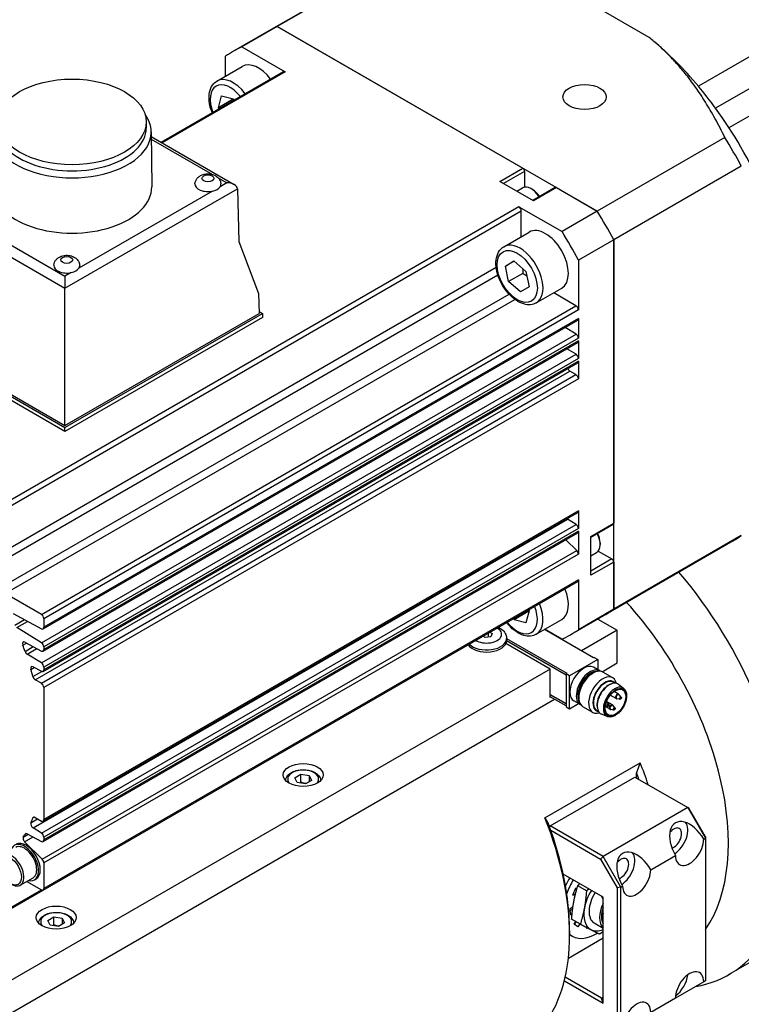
# Model space of a CAD drawing. Extents: x 25458 to 27143, y -3107 to -1919.
# Tile 17 of 19: x 26941 to 27013, y -2144 to -2045. Entities that reach past the tile are written whole.
import ezdxf

# ---------------------------------------------------------------- set-up
doc = ezdxf.new("R2010")
doc.units = 0
doc.header["$LTSCALE"] = 25.4
doc.layers.get('0').update_dxf_attribs({"linetype": 'CONTINUOUS'})

msp = doc.modelspace()

# ---------------------------------------------------------------- linework, layer by layer
for p, q in [((26979.2406722, -2038.6610911), (26966.4580002, -2046.0411702)), ((26978.3978664, -2039.1013399), (26965.6151944, -2046.4814189)), ((27027.391475, -2041.2127958), (27008.6531453, -2052.0313755)), ((27003.7210316, -2047.1425768), (26996.6146963, -2043.0397323)), ((27029.1079767, -2043.4072458), (27010.369647, -2054.2258255)), ((26965.6151944, -2046.4814189), (26962.0796605, -2048.5226604)), ((26966.4580002, -2046.0411702), (26962.9224663, -2048.0824116)), ((26966.4580002, -2046.0411702), (26991.0638641, -2060.2473723)), ((26998.5223886, -2064.5535534), (26966.4580002, -2046.0411702)), ((27004.0478037, -2047.4107222), (27004.0038262, -2047.3741426)), ((27027.8026684, -2046.8949934), (27011.7169329, -2056.1820971)), ((26962.9224663, -2048.0824116), (26967.251551, -2050.5818098)), ((26961.2769907, -2051.0068076), (26961.276991, -2049.0324273)), ((26954.8181743, -2057.6425578), (26967.0775947, -2050.5645781)), ((26967.251551, -2050.5818098), (26954.9200755, -2057.7013905)), ((26960.4090761, -2051.5078987), (26962.9546605, -2050.0382049)), ((26960.5706131, -2054.1803328), (26960.8787854, -2052.989544)), ((26961.9848266, -2053.3638362), (26960.5706131, -2054.1803328)), ((26960.8787854, -2052.989544), (26962.0594058, -2053.2949918)), ((26962.0594058, -2053.2949918), (26962.132187, -2053.4198106)), ((26960.6321454, -2054.28586), (26960.5706131, -2054.1803328)), ((26953.3324185, -2055.603548), (26953.3324185, -2056.2159205)), ((26953.8323096, -2056.6001728), (26953.882309, -2062.1113735)), ((26953.8366252, -2057.0758602), (26962.1557412, -2061.878904)), ((26953.8389386, -2057.3308487), (26959.9565826, -2060.8628722)), ((27011.3050605, -2057.1734743), (26998.5223886, -2064.5535534)), ((26988.7657671, -2061.5741793), (26991.0638641, -2060.2473723)), ((26991.2406408, -2060.5535585), (26989.1193205, -2061.7783034)), ((26991.2406408, -2060.5535585), (26991.2406408, -2062.1500593)), ((27012.9505359, -2060.0235212), (27000.167864, -2067.4036003)), ((26960.5304256, -2061.1941806), (26961.4057412, -2061.6995443)), ((26945.1903117, -2072.2645272), (26962.4657553, -2062.2905452)), ((26961.4057412, -2061.6995443), (26960.7276291, -2062.0910525)), ((26962.4667247, -2062.3121034), (26962.6235234, -2067.5873844)), ((26992.1245243, -2063.5133586), (26988.7657671, -2061.5741793)), ((26990.4629127, -2062.5540267), (26991.0373923, -2062.2223508)), ((26992.036136, -2062.3804696), (26991.9123923, -2062.3090262)), ((26994.2976214, -2062.1741695), (26992.051301, -2063.4710832)), ((26994.4226214, -2062.1865517), (26992.1245243, -2063.5133586)), ((26994.4226214, -2062.1865517), (26998.5223886, -2064.5535534)), ((26929.3771082, -2063.1347699), (26945.1903117, -2072.2645272)), ((26930.4371222, -2062.543769), (26945.1903117, -2071.0615269)), ((26959.962533, -2062.532781), (26946.5854935, -2070.2560183)), ((26990.6577695, -2064.0953964), (26937.0944308, -2095.0202044)), ((26990.6577695, -2064.0953964), (26994.9868547, -2066.5947949)), ((26937.3404421, -2095.4463084), (26990.9037808, -2064.5215004)), ((26990.9037808, -2067.0994132), (26990.9037808, -2064.5215004)), ((26998.5223886, -2064.5535534), (26994.9868547, -2066.5947949)), ((26989.1590761, -2068.1067189), (26991.7046605, -2066.6370251)), ((27000.167864, -2067.4036003), (26996.63233, -2069.4448418)), ((27000.167864, -2067.4036003), (27000.167864, -2095.8160046)), ((27000.167864, -2104.4283668), (27000.167864, -2067.4036003)), ((26962.6235234, -2067.5873844), (26964.5764857, -2072.7974107)), ((26937.3404421, -2099.6241215), (26988.3922818, -2070.1493281)), ((26989.3158939, -2070.0443979), (26990.1754487, -2069.533246)), ((26990.1856814, -2069.5422258), (26989.3158939, -2070.0443979)), ((26989.6416785, -2071.5957527), (26989.3158939, -2070.0443979)), ((26990.1754487, -2069.533246), (26991.3607883, -2070.5734489)), ((26996.63233, -2069.4448418), (26996.6323298, -2074.4436383)), ((26937.5685845, -2100.3543586), (26988.558478, -2070.9153298)), ((26945.8203973, -2070.6977468), (26945.1903117, -2071.0615269)), ((26945.1903117, -2071.0615269), (26945.1903117, -2072.2645272)), ((26991.0558921, -2070.7792561), (26989.6416785, -2071.5957527)), ((26991.3607883, -2070.5734489), (26991.6865729, -2072.1248037)), ((26945.1903117, -2086.0180457), (26945.1903117, -2072.2645272)), ((26990.827018, -2072.6359556), (26989.6416785, -2071.5957527)), ((26991.6865729, -2072.1248037), (26990.827018, -2072.6359556)), ((26992.4090761, -2073.7358841), (26994.9546605, -2072.2661902)), ((26938.686555, -2102.2907404), (26989.6764485, -2072.8517117)), ((26964.5764857, -2072.7974107), (26964.6357482, -2074.7912177)), ((26996.3863184, -2074.0175342), (26994.1537811, -2072.7285782)), ((26939.2048875, -2102.8534357), (26990.256727, -2073.3786425)), ((26942.8229798, -2104.9423422), (26996.3863184, -2074.0175342)), ((26996.6323298, -2074.4436383), (26943.0689911, -2105.3684463)), ((26996.6323298, -2075.3055932), (26943.0689911, -2106.2304013)), ((26945.1903117, -2086.2221698), (26964.9893016, -2074.7912177)), ((26945.1903117, -2086.0180457), (26964.6357482, -2074.7912177)), ((26964.9893016, -2075.199466), (26945.1903117, -2086.6304181)), ((26964.629575, -2074.5835294), (26964.9893016, -2074.7912177)), ((26964.9893016, -2074.7912177), (26964.9893016, -2075.199466)), ((26996.6323298, -2075.3055932), (26996.6323298, -2077.2745854)), ((26942.996936, -2106.3896676), (26996.5602747, -2075.4648596)), ((26996.3949041, -2076.8536113), (26995.312687, -2076.1851547)), ((26928.219749, -2076.4242108), (26945.1903117, -2086.2221698)), ((26945.1903117, -2086.6304181), (26928.219749, -2076.8324591)), ((26928.5733024, -2076.4242108), (26945.1903117, -2086.0180457)), ((26942.8315654, -2107.7784193), (26996.3949041, -2076.8536113)), ((26996.6323298, -2077.2745854), (26943.0689911, -2108.1993934)), ((26942.996936, -2108.6216414), (26996.5602747, -2077.6968334)), ((26996.6323298, -2077.537567), (26943.0689911, -2108.462375)), ((26996.6323298, -2077.537567), (26996.6323298, -2079.3036525)), ((26942.8315654, -2109.8074864), (26996.3949041, -2078.8826784)), ((26996.3949041, -2078.8826784), (26995.4824801, -2078.3190984)), ((26942.996936, -2110.6507084), (26996.5602747, -2079.7259004)), ((26996.6323298, -2079.3036525), (26943.0689911, -2110.2284605)), ((26996.6323298, -2079.5666341), (26943.0689911, -2110.4914421)), ((26996.6323298, -2079.5666341), (26996.6323298, -2081.3424663)), ((26942.2009267, -2111.4820277), (26995.7642653, -2080.5572197)), ((26942.8229798, -2111.8411702), (26996.3863184, -2080.9163622)), ((26996.3863184, -2080.9163622), (26995.7642653, -2080.5572197)), ((26996.6323298, -2081.3424663), (26943.0689911, -2112.2672743)), ((26945.1903117, -2086.6304181), (26945.1903117, -2086.2221698)), ((26942.996936, -2125.6560578), (26996.5602747, -2094.7312498)), ((26996.6323298, -2094.5719835), (26943.0689911, -2125.4967915)), ((26996.6323298, -2094.5719835), (26996.6323298, -2096.3478157)), ((26941.9887328, -2126.3310544), (26995.5520715, -2095.4062464)), ((26942.8315654, -2126.8516496), (26996.3949041, -2095.9268416)), ((26996.3949041, -2095.9268416), (26995.5520715, -2095.4062464)), ((26997.8697669, -2097.1428116), (27000.167864, -2095.8160046)), ((27000.1160873, -2095.9304489), (26997.8697669, -2097.2273626)), ((26942.996936, -2127.6948717), (26996.5602747, -2096.7700637)), ((26996.6323298, -2096.3478157), (26943.0689911, -2127.2726237)), ((26996.6323298, -2096.6107973), (26943.0689911, -2127.5356053)), ((26996.6323298, -2096.6107973), (26996.6323298, -2098.9101878)), ((27012.9505359, -2097.0482877), (27000.167864, -2104.4283668)), ((26996.4704593, -2098.5497939), (26995.3733797, -2097.4553178)), ((26997.8697669, -2101.0211703), (26997.8697669, -2097.1428116)), ((26998.8066834, -2097.7858026), (26998.8066834, -2097.9286895)), ((27012.1478664, -2097.5580546), (26999.3651944, -2104.9381337)), ((26942.9071206, -2129.4746019), (26996.4704593, -2098.5497939)), ((26996.6323298, -2098.9101878), (26943.0689911, -2129.8349958)), ((26997.8697669, -2099.0614754), (26998.4442465, -2098.7297995)), ((26998.608477, -2098.5899268), (26999.9910873, -2099.3881772)), ((26999.9910873, -2099.3881772), (26997.8697669, -2100.612922)), ((27000.167864, -2099.6943634), (26997.8697669, -2101.0211703)), ((27000.167864, -2099.6943634), (27000.167864, -2104.4283668)), ((26942.996936, -2132.5548858), (26996.5602747, -2101.6300778)), ((26996.6323298, -2101.4708114), (26943.0689911, -2132.3956194)), ((26996.6323298, -2101.4708114), (26996.63233, -2106.4696083)), ((26942.8229798, -2104.9423422), (26939.2048875, -2102.8534357)), ((26940.0046499, -2104.8590892), (26942.8315654, -2106.3772198)), ((26991.6072746, -2104.6565335), (26990.193061, -2105.4730301)), ((26991.6818537, -2104.5876891), (26991.3736813, -2105.7784778)), ((26991.6203211, -2104.4821614), (26991.6818537, -2104.5876891)), ((26999.3651944, -2104.9381337), (26995.8296605, -2106.9793752)), ((27000.167864, -2104.4283668), (26996.63233, -2106.4696083)), ((26940.173843, -2106.0166474), (26941.1310562, -2105.4640001)), ((26940.3709783, -2106.2585803), (26941.4502919, -2105.6354383)), ((26943.0689911, -2105.3684463), (26943.0689911, -2106.2304013)), ((26990.193061, -2105.4730301), (26990.1202795, -2105.3482108)), ((26991.3736813, -2105.7784778), (26990.193061, -2105.4730301)), ((26992.4090761, -2106.9335245), (26994.9546605, -2105.4638307)), ((26998.5625249, -2105.4015552), (27000.5214173, -2106.5325223)), ((26942.8315654, -2107.7784193), (26940.3709783, -2106.2585803)), ((26987.5893711, -2106.8094314), (26987.5893711, -2107.2165123)), ((26987.7544669, -2106.7141133), (26987.9976194, -2106.8544975)), ((26987.9976194, -2106.8544975), (26987.8481902, -2107.1764728)), ((26998.1526096, -2109.2881982), (26993.2416356, -2106.4528461)), ((26994.9868547, -2107.4196239), (26993.276991, -2106.4324337)), ((27000.5214173, -2106.5325223), (26996.9505281, -2108.5941761)), ((27000.5214173, -2109.7985086), (27000.5214173, -2106.5325223)), ((26940.9684402, -2108.0184849), (26941.3362154, -2107.8061499)), ((26941.1766182, -2107.7204418), (26942.8315654, -2108.6091936)), ((26987.2905126, -2107.2627458), (26987.0473601, -2107.1223616)), ((26987.8481902, -2107.1764728), (26987.2905126, -2107.2627458)), ((26993.8039029, -2110.410881), (26989.3717935, -2107.8520015)), ((26995.3948932, -2111.0232534), (26989.4391935, -2107.5847286)), ((26989.4398419, -2107.5646906), (26995.3948932, -2111.002841)), ((26989.4399419, -2107.3490188), (26989.4399419, -2107.553143)), ((26989.4399419, -2107.3606242), (26995.4656039, -2110.8395417)), ((26941.1927969, -2108.6472451), (26942.0166783, -2108.171577)), ((26941.4041125, -2108.9257868), (26942.3761119, -2108.3646026)), ((26943.0689911, -2108.1993934), (26943.0689911, -2108.462375)), ((26942.8315654, -2109.8074864), (26941.4041125, -2108.9257868)), ((26998.5768737, -2109.4514975), (26995.7484466, -2111.0844907)), ((26998.2233203, -2109.2473734), (26998.1526096, -2109.2881982)), ((26998.2233203, -2109.2473734), (26998.5768737, -2109.4514975)), ((26998.5768737, -2109.4514975), (26998.5768737, -2110.4862302)), ((26998.9959964, -2110.6792108), (27000.5214173, -2109.7985086)), ((26993.8039029, -2110.410881), (26873.9139482, -2179.6293787)), ((26941.7693896, -2110.4497908), (26942.1121348, -2110.2519068)), ((26941.9702066, -2111.1633408), (26942.8579699, -2110.6507904)), ((26941.9887328, -2110.1856366), (26942.8315654, -2110.6382606)), ((26943.0689911, -2110.2284605), (26943.0689911, -2110.4914421)), ((26993.8039029, -2113.268619), (26993.8039029, -2110.410881)), ((26995.4656039, -2110.8395417), (26995.3948932, -2110.8803665)), ((26997.8697669, -2110.9471151), (26998.0866719, -2110.821885)), ((26998.7740562, -2110.6000736), (26998.1376601, -2110.2326502)), ((27000.0670755, -2111.2888636), (26999.0866719, -2110.7228273)), ((26942.8229798, -2111.8411702), (26942.2009267, -2111.4820277)), ((26995.3948932, -2110.8803665), (26995.3948932, -2114.1871777)), ((26995.7484466, -2111.0844907), (26995.3948932, -2110.8803665)), ((26995.7484466, -2114.3913018), (26995.7484466, -2111.0844907)), ((27000.2490263, -2111.8269256), (27000.0964805, -2111.7388533)), ((26943.0689911, -2112.2672743), (26943.0689911, -2125.4967915)), ((26999.8479191, -2111.9244252), (26999.9492543, -2111.887712)), ((27000.6499529, -2112.9316795), (27000.1985198, -2112.6710445)), ((27001.1629257, -2112.3490789), (27000.6553215, -2111.9525489)), ((26875.9594164, -2181.7144133), (26994.228167, -2113.4319184)), ((26993.8039029, -2112.9624328), (26995.3948932, -2113.8809915)), ((26995.3948932, -2113.9014039), (26993.8039029, -2112.9828452)), ((26995.3948932, -2114.105528), (26993.8039029, -2113.1869694)), ((26993.8746136, -2113.2277942), (26993.8039029, -2113.268619)), ((26996.8240562, -2113.9775727), (26996.1876601, -2113.6101492)), ((26996.6724584, -2113.0209144), (26996.6724584, -2113.2713747)), ((27000.0312344, -2114.0033312), (26999.4591133, -2113.6730169)), ((26999.6737501, -2113.934192), (26999.4790976, -2113.7020074)), ((27000.3999529, -2113.3646922), (26999.8278318, -2113.0343779)), ((27000.7800528, -2113.4468884), (27000.4816489, -2113.3944068)), ((27000.9111869, -2113.2197575), (27000.7165345, -2112.9875729)), ((26995.3948932, -2114.1871777), (26995.7484466, -2114.3913018)), ((26995.7484466, -2114.3913018), (26996.6445514, -2113.8739355)), ((26998.0670755, -2114.7529652), (26997.0866719, -2114.186929)), ((26998.6240263, -2114.6415082), (26998.4714805, -2114.5534358)), ((26998.5079098, -2114.2453894), (26998.5267828, -2114.3515048)), ((26999.7812344, -2114.4363439), (26999.3298014, -2114.1757089)), ((26999.5426159, -2114.161323), (26999.3364673, -2114.1250666)), ((27000.1613344, -2114.5185402), (26999.8629304, -2114.4660585)), ((27000.2924685, -2114.2914093), (27000.097816, -2114.0592247)), ((26999.5331739, -2115.1718917), (26998.9359668, -2114.9305585)), ((26993.2735728, -2125.3164919), (27002.8195144, -2119.80514)), ((26968.2186493, -2121.3041753), (26968.8310217, -2120.9506219)), ((26968.4427931, -2121.7871382), (26968.2186493, -2121.3041753)), ((26968.8310217, -2121.7671185), (26968.8310217, -2120.9506219)), ((26968.8310217, -2120.9506219), (26969.667538, -2121.0800315)), ((26969.8916819, -2121.5629944), (26969.2793094, -2121.9165478)), ((26969.667538, -2121.0800315), (26969.667538, -2121.6924039)), ((26969.667538, -2121.0800315), (26969.8916819, -2121.5629944)), ((26993.8039029, -2126.1284402), (27002.2891843, -2121.2294607)), ((27002.2891843, -2121.2294607), (27007.5924852, -2124.2913229)), ((27002.465961, -2121.3315228), (27002.465961, -2120.8261522)), ((26969.2793094, -2121.9165478), (26968.4427931, -2121.7871382)), ((27007.5924852, -2124.2913229), (26999.1072038, -2129.1903024)), ((27007.6960385, -2124.3511095), (27007.5924852, -2124.2913229)), ((27007.5924852, -2124.2913229), (27009.3602521, -2127.3531851)), ((27009.3602521, -2127.2336119), (27007.6960385, -2124.3511095)), ((26941.769393, -2125.8136169), (26942.4475596, -2125.4220772)), ((26941.9702066, -2125.3319579), (26942.1155463, -2125.248046)), ((26942.2009267, -2125.2796836), (26942.8229798, -2125.6388261)), ((26942.8315654, -2126.8516496), (26941.9887328, -2126.3310544)), ((26993.8039029, -2126.1284402), (26993.7411673, -2126.2371015)), ((26999.1072038, -2129.1903024), (26993.8039029, -2126.1284402)), ((26993.8609869, -2126.569646), (26998.8572038, -2129.4542131)), ((26941.0161096, -2127.2442964), (26941.497833, -2126.9661732)), ((26941.1494112, -2127.7210637), (26941.9947284, -2127.2330196)), ((26941.1928107, -2126.9503544), (26941.3023756, -2126.8870971)), ((26941.4041125, -2126.9158427), (26942.8315654, -2127.6824239)), ((26943.0689911, -2127.2726237), (26943.0689911, -2127.5356053)), ((27009.1834754, -2127.4552471), (27009.3602521, -2127.3531851)), ((27009.3602521, -2127.2336119), (27009.3602521, -2127.3531851)), ((27009.3602521, -2127.3531851), (27009.3602521, -2141.6418752)), ((26942.9071206, -2129.4746019), (26941.1494112, -2127.7210637)), ((26998.8572038, -2129.4542131), (26999.1072038, -2129.1903024)), ((26998.8572038, -2129.4542131), (27000.5214173, -2132.3367155)), ((27000.8749707, -2132.2521646), (26999.1072038, -2129.1903024)), ((27003.8801746, -2130.5171093), (27006.3550483, -2129.0882403)), ((26943.0689911, -2129.8349958), (26943.0689911, -2132.3956194)), ((26940.7089778, -2132.0632724), (26941.9994477, -2131.3182193)), ((26942.1244477, -2131.5347256), (26942.3012244, -2131.4326635)), ((26999.1072038, -2133.2727853), (26995.1141931, -2130.9674195)), ((26937.2683871, -2135.8622651), (26942.996936, -2132.5548858)), ((26937.3404421, -2135.7029987), (26942.8229798, -2132.5376541)), ((26941.3551522, -2131.6902035), (26942.8229798, -2132.5376541)), ((26996.0816089, -2133.0520408), (26996.3815224, -2132.3444053)), ((26996.3815224, -2132.3444053), (26996.4968859, -2132.3641122)), ((26997.437192, -2132.6343299), (26996.5670527, -2132.1319548)), ((27000.8749707, -2132.2521646), (27000.5214173, -2132.3367155)), ((27000.5214173, -2132.3367155), (27000.5214173, -2146.4563037)), ((27000.8749707, -2132.2521646), (27001.0517474, -2132.1501025)), ((27000.8749707, -2146.5408547), (27000.8749707, -2132.2521646)), ((26996.3029396, -2133.0898495), (26996.0816089, -2133.0520408)), ((26996.1384121, -2132.9180156), (26996.3366376, -2132.9518773)), ((26999.1072038, -2133.4769094), (26998.9304271, -2133.1707232)), ((26999.1072038, -2143.8872408), (26999.1072038, -2133.2727853)), ((26995.8051187, -2134.4081278), (26996.0845004, -2134.2295853)), ((26995.8345538, -2135.0270931), (26995.8051187, -2134.4081278)), ((26995.814705, -2134.6097107), (26996.0530278, -2134.4574074)), ((26943.4699119, -2135.5928655), (26944.0822844, -2135.2393121)), ((26944.0822844, -2136.0558087), (26944.0822844, -2135.2393121)), ((26944.0822844, -2135.2393121), (26944.9188007, -2135.3687216)), ((26944.9188007, -2135.3687216), (26944.9188007, -2135.9810941)), ((26944.9188007, -2135.3687216), (26945.1429445, -2135.8516845)), ((26995.9996292, -2134.9215996), (26995.8345538, -2135.0270931)), ((26996.8225851, -2135.9699842), (26995.9524459, -2135.4676091)), ((26999.1072038, -2135.1254213), (26999.0774904, -2135.135779)), ((26999.1072038, -2135.152934), (26999.0774904, -2135.135779)), ((27022.3210385, -2134.9008631), (27011.7144368, -2141.0245874)), ((26943.6940558, -2136.0758284), (26943.4699119, -2135.5928655)), ((26944.5305721, -2136.2052379), (26943.6940558, -2136.0758284)), ((26945.1429445, -2135.8516845), (26944.5305721, -2136.2052379)), ((26996.2199085, -2135.9602195), (26996.3815879, -2135.7153743)), ((26996.567449, -2136.254091), (26996.2199085, -2135.9602195)), ((26996.2540792, -2135.9891134), (26996.4201403, -2135.7376326)), ((26996.7736937, -2135.9417567), (26996.567449, -2136.254091)), ((26997.4674562, -2136.4078342), (26997.4861289, -2136.3162512)), ((26997.5960119, -2136.3732234), (26997.4674562, -2136.4078342)), ((26998.2107572, -2135.8460971), (26999.1072038, -2136.3636608)), ((26995.624517, -2139.3659983), (26999.1072038, -2137.3552682)), ((26995.7484466, -2136.6408337), (26995.7484466, -2137.049082)), ((26996.025097, -2137.1822818), (26995.7484466, -2137.0225576)), ((26998.9304271, -2143.3769305), (26995.3062734, -2141.2845244)), ((26995.2209075, -2141.6434866), (26999.1072038, -2143.8872408)), ((27009.1834754, -2141.7439373), (27006.3550483, -2143.3769305)), ((27009.3602521, -2141.6418752), (27009.1834754, -2141.7439373)), ((26998.9304271, -2143.3769305), (26999.1072038, -2143.2748684)), ((26999.1072038, -2143.8872408), (26998.9304271, -2143.3769305)), ((27006.3550483, -2143.3769305), (27003.8801746, -2144.8057995))]:
    msp.add_line(p, q)
for centre, start, end in [((26999.287516, -2113.8626203), 39.974862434, 47.353259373), ((27000.5249529, -2113.1481858), 240, 260.025137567), ((27000.5249529, -2113.1481858), 39.974862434, 60), ((26999.9062344, -2114.2198376), 240, 260.025137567), ((26999.9062344, -2114.2198376), 39.974862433, 60)]:
    msp.add_arc(centre, 0.25, start, end)
for centre, major_axis, ratio, start_param, end_param in [((26982.4901944, -2075.7097763), (-16.875, 29.2283574), 0.5773502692, 6.2344111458, 6.2831853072), ((26982.4901944, -2075.7097763), (-16.875, 29.2283574), 0.5773502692, 6.2344111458, 6.2831853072), ((27000.167864, -2065.5035691), (-12.75, 22.0836478), 0.5773502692, 5.0078298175, 5.2809120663), ((26978.9546605, -2077.7510178), (-16.875, 29.2283574), 0.5773502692, 6.2344111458, 6.3319594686), ((26964.5796605, -2052.8527874), (-1.625, 2.8145826), 0.5773502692, 4.9397837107, 6.2831853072), ((26967.251551, -2050.8658792), (-0.1739563, 0.3013011), 0.5773502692, 5.4977871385, 6.2831853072), ((26961.7512334, -2054.4857806), (-1.425, 2.4681724), 0.5773502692, 4.9723892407, 7.5939813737), ((26962.0340761, -2054.3224813), (-1.625, 2.8145826), 0.5773502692, 4.9397837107, 6.2831853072), ((27000.167864, -2065.5035691), (-12.75, 22.0836478), 0.5773502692, 4.8964030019, 5.0078298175), ((27000.167864, -2065.5035691), (12.75, -22.0836478), 0.5773502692, 1.3867823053, 1.7548103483), ((26945.8974185, -2056.6241687), (7.935, 0), 0.5773502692, 2.7460359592, 6.6787420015), ((26945.8974185, -2056.2159205), (7.435, 0), 0.5773502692, 3.1415926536, 6.2831853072), ((26995.2728664, -2068.3296972), (-16.875, 29.2283574), 0.5773502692, 4.663614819, 4.7611631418), ((26991.0638641, -2060.4514965), (0.125, -0.2165064), 0.5773502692, 0.7853981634, 2.3561944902), ((26945.8974185, -2062.1355207), (7.985, 0), 0.5773502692, 3.1363548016, 6.2884231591), ((26959.509224, -2061.8293344), (-1.3, 0), 0.5773502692, 6.2355820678, 8.210164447), ((26959.509224, -2061.8293344), (1.3, 0), 0.5773502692, 5.0685717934, 5.9270024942), ((26959.509224, -2061.8293344), (1.3, 0), 0.5773502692, 5.9270024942, 6.3307885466), ((26961.4057412, -2062.3119167), (-1.0606602, 0), 0.5773502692, 3.1764992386, 4.7123889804), ((26961.9363946, -2062.6182896), (0.3545785, 0.6611578), 0.5971344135, 5.4790719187, 5.5139785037), ((26991.9123923, -2063.7378952), (-0.875, 1.5155445), 0.5773502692, 4.8048702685, 6.2831853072), ((26992.036136, -2063.6664518), (0.7875, -1.36399), 0.5773502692, 1.6735878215, 2.3561944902), ((26994.4226214, -2062.3906758), (-0.125, 0.2165064), 0.5773502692, 5.4977871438, 6.2831853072), ((26990.6577695, -2064.3794657), (-0.1739563, 0.3013011), 0.5773502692, 3.926990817, 5.4977871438), ((26982.4901944, -2075.7097763), (16.875, -29.2283574), 0.5773502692, 1.5220221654, 1.6195704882), ((26982.4901944, -2075.7097763), (-16.875, 29.2283574), 0.5773502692, 4.663614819, 4.7611631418), ((26993.3296605, -2069.4516077), (-1.625, 2.8145826), 0.5773502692, 3.1415926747, 6.2831853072), ((26978.9546605, -2077.7510178), (16.875, -29.2283574), 0.5773502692, 1.5220221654, 1.6195704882), ((26990.7840761, -2070.9213015), (1.625, -2.8145826), 0.5773502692, 0, 3.1415926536), ((26945.3670884, -2069.9943003), (-1.3, 0), 0.5773502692, 6.2355820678, 8.210164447), ((26945.3670884, -2069.9943003), (1.3, 0), 0.5773502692, 5.0685717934, 5.9270024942), ((26945.3670884, -2069.9943003), (1.3, 0), 0.5773502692, 5.9270024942, 6.3307885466), ((26996.3863184, -2074.3016036), (-0.1739563, 0.3013011), 0.5773502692, 3.926990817, 5.4977871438), ((26996.3863184, -2075.1635586), (0.1739563, -0.3013011), 0.5773502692, 0, 0.7853981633), ((26996.3863184, -2077.1325507), (-0.1739563, 0.3013011), 0.5773502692, 3.9269908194, 5.4628805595), ((26996.3863184, -2077.3955323), (0.1739563, -0.3013011), 0.5773502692, 0, 0.7853981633), ((26996.3863184, -2079.1616178), (-0.1739563, 0.3013011), 0.5773502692, 3.9269908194, 5.4628805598), ((26996.3863184, -2079.4245994), (0.1739563, -0.3013011), 0.5773502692, 0, 0.7853981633), ((26995.7642653, -2080.2731503), (-0.1739563, 0.3013011), 0.5773502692, 1.3507882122, 2.3561944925), ((26996.3863184, -2081.2004316), (-0.1739563, 0.3013011), 0.5773502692, 3.9269908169, 5.4977871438), ((26996.3863184, -2094.4299488), (0.1739563, -0.3013011), 0.5773502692, 0, 0.7853981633), ((26995.5606571, -2095.127307), (-0.1739563, 0.3013011), 0.5773502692, 2.0383748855, 2.3212879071), ((26996.3863184, -2096.205781), (-0.1739563, 0.3013011), 0.5773502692, 3.9269908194, 5.4628805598), ((26999.9910873, -2095.7139426), (0.125, -0.2165064), 0.5773502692, 0, 0.7853981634), ((26996.3863184, -2096.4687626), (0.1739563, -0.3013011), 0.5773502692, 0, 0.7853981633), ((26997.5692465, -2097.214255), (0.875, -1.5155445), 0.5773502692, 0, 1.4783150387), ((26997.6929902, -2097.1428116), (0.7875, -1.36399), 0.5773502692, 0.7853981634, 1.4680048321), ((26995.2728664, -2068.3296972), (16.875, -29.2283574), 0.5773502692, 0, 0.0487741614), ((26996.3863184, -2098.7681531), (-0.1739563, 0.3013011), 0.5773502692, 3.9269908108, 5.1487212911), ((26999.9910873, -2099.5923013), (0.125, -0.2165064), 0.5773502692, 0.7853981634, 2.3561944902), ((26997.3394368, -2116.1263571), (14.375, -24.8982304), 0.5773502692, 6.071375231, 8.1605492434), ((26996.3863184, -2101.3287767), (0.1739563, -0.3013011), 0.5773502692, 0, 0.7853981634), ((26993.3296605, -2102.6492481), (1.625, -2.8145826), 0.5773502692, 0, 1.3434017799), ((26990.7840761, -2104.118942), (1.625, -2.8145826), 0.5773502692, 0, 1.3434017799), ((26994.334233, -2117.8614123), (12.25, -21.2176224), 0.5773502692, 0.2644485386, 1.9327896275), ((26990.5012334, -2104.2822413), (1.425, -2.4681724), 0.5773502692, 4.9723890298, 7.5939815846), ((26982.4901944, -2075.7097763), (16.875, -29.2283574), 0.5773502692, 0, 0.0487741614), ((26982.4901944, -2075.7097763), (16.875, -29.2283574), 0.5773502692, 0, 0.0487741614), ((26942.8229798, -2105.2264116), (-0.1739563, 0.3013011), 0.5773502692, 3.926990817, 5.4977871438), ((26942.8229798, -2106.0883666), (0.1739563, -0.3013011), 0.5773502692, 5.5326937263, 7.0685834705), ((26987.4399419, -2106.9407705), (1.5, 0), 0.5773502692, 3.890186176, 7.1053881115), ((26978.9546605, -2077.7510178), (16.875, -29.2283574), 0.5773502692, 6.2344111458, 6.3319594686), ((26941.1852039, -2108.0092951), (-0.1739563, 0.3013011), 0.5773502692, 5.532693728, 7.5611703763), ((26942.8229798, -2108.0573587), (-0.1739563, 0.3013011), 0.5773502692, 3.9269908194, 5.4628805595), ((26987.4399419, -2107.553143), (2, 0), 0.5773502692, 3.5126383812, 6.2831853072), ((26987.4399419, -2107.3490188), (2, 0), 0.5773502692, 3.6456986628, 6.2831853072), ((26925.3913215, -2108.6758256), (-12.5, 21.6506351), 0.5773502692, 4.3918907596, 4.4194456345), ((26941.4126981, -2108.6468474), (-0.1739563, 0.3013011), 0.5773502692, 1.250298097, 2.3212879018), ((26942.8229798, -2108.3203403), (0.1739563, -0.3013011), 0.5773502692, 5.5326937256, 7.0685834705), ((26942.8229798, -2110.0864258), (-0.1739563, 0.3013011), 0.5773502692, 3.9269908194, 5.4628805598), ((26941.9973185, -2110.4744898), (-0.1739563, 0.3013011), 0.5773502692, 5.5326937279, 7.4543844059), ((26925.3913216, -2108.6758257), (-12.5, 21.6506351), 0.5773502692, 4.2814239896, 4.3128286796), ((26942.8229798, -2110.3494074), (0.1739563, -0.3013011), 0.5773502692, 5.5326937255, 7.0685834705), ((26997.1626601, -2111.9213997), (-0.975, -1.6887495), 0.5773502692, 3.1415926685, 6.2831853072), ((26997.7990562, -2112.2888232), (-0.975, -1.6887495), 0.5773502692, 3.0820982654, 6.3426796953), ((26997.8697669, -2112.329648), (-0.925, -1.602147), 0.5773502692, 3.3865813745, 6.0381965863), ((26998.0866719, -2112.4548781), (-1, -1.7320508), 0.5773502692, 3.1415926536, 6.2831853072), ((26942.2009267, -2111.1979583), (-0.1739563, 0.3013011), 0.5773502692, 1.1398313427, 2.3561944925), ((26942.8229798, -2112.1252396), (-0.1739563, 0.3013011), 0.5773502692, 3.9269908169, 5.4977871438), ((26997.8697669, -2112.329648), (0.846625, 1.4663975), 0.5773502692, 0.7853981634, 2.3561944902), ((26999.0670755, -2113.0209144), (-1, -1.7320508), 0.5773502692, 2.5903181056, 6.8344598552), ((26999.2839805, -2113.1461446), (-0.846625, -1.4663975), 0.5773502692, 2.9149120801, 6.5098658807), ((26999.2839805, -2113.1461446), (-0.8125, -1.4072913), 0.5773502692, 3.1415926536, 6.2831853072), ((26999.7259222, -2113.4012997), (-0.8625, -1.4938938), 0.5773502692, 3.0606673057, 6.364110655), ((26999.6375339, -2113.3502687), (0.8125, 1.4072913), 0.5773502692, 0.6012642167, 2.5403284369), ((27000.2819614, -2113.7223291), (-0.8175514, -1.4160406), 0.5773502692, 3.0606673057, 6.364110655), ((26999.3369419, -2113.8911563), (0.1200148, 0.2078717), 0.5773502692, 6.0757858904, 6.295652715), ((27000.5249529, -2113.1481858), (-0.125, -0.2165064), 0.5773502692, 3.1415926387, 6.2831853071), ((27000.5743787, -2113.1767218), (-0.1200148, -0.2078717), 0.5773502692, 2.9341932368, 6.490584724), ((27000.8318229, -2113.3253573), (-0.067003, -0.1160525), 0.5773502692, 2.9341932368, 6.490584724), ((26999.594386, -2114.0397918), (-0.067003, -0.1160525), 0.5773502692, 2.9341932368, 6.490584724), ((26999.9062344, -2114.2198376), (-0.125, -0.2165064), 0.5773502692, 3.1415926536, 6.2831853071), ((26999.9556603, -2114.2483736), (-0.1200148, -0.2078717), 0.5773502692, 2.9341932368, 6.490584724), ((27000.2131045, -2114.3970091), (-0.067003, -0.1160525), 0.5773502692, 2.9341932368, 6.490584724), ((26969.0551656, -2121.4335849), (-1.55, 0), 0.5773502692, 2.617211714, 6.8075662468), ((26987.970272, -2121.5356469), (-12.25, 21.2176224), 0.5773502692, 4.3699018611, 4.4680903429), ((26987.6167186, -2121.7397711), (12, -20.7846097), 0.5773502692, 1.2615172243, 1.2907586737), ((26925.3913216, -2108.6758256), (-12.5, 21.6506351), 0.5773502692, 3.5411534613, 3.5725576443), ((26942.2009267, -2125.563753), (-0.1739563, 0.3013011), 0.5773502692, 5.4977871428, 6.7141502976), ((26942.8229798, -2125.3547568), (0.1739563, -0.3013011), 0.5773502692, 5.4977871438, 7.0685834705), ((26978.4243304, -2127.0469989), (12.25, -21.2176224), 0.5773502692, 0.2442986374, 1.3264976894), ((27007.7692618, -2128.2717437), (-1.4142136, 2.4494897), 0.5773502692, 4.7123889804, 7.853981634), ((26941.9973185, -2126.052115), (-0.1739563, 0.3013011), 0.5773502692, 0.3995608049, 2.3212879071), ((26978.7778838, -2126.8428747), (-12, 20.7846097), 0.5773502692, 3.926990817, 4.4323513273), ((27006.1782716, -2127.3531851), (0.5625, 0.9742786), 0.5773502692, 3.7111426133, 7.5731327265), ((27006.1782716, -2127.3531851), (1, 1.7320508), 0.5773502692, 3.9905429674, 6.0777361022), ((26941.233552, -2127.5027045), (-0.1739563, 0.3013011), 0.5773502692, 0.2986775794, 2.0071286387), ((26925.3913216, -2108.6758256), (12.5, -21.6506351), 0.5773502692, 0.2986775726, 0.3204999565), ((26941.4126981, -2127.204696), (-0.1739563, 0.3013011), 0.5773502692, 5.5326937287, 6.6035584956), ((26942.8229798, -2127.130589), (-0.1739563, 0.3013011), 0.5773502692, 3.9269908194, 5.4628805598), ((26942.8229798, -2127.3935706), (0.1739563, -0.3013011), 0.5773502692, 5.5326937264, 7.0685834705), ((27007.7692618, -2128.2717437), (-1, -1.7320508), 0.5773502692, 5.4977871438, 8.6393797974), ((26941.1244477, -2129.8026748), (-1, 1.7320508), 0.5773502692, 2.6362321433, 6.7885458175), ((26941.1244477, -2129.8026748), (-0.875, 1.5155445), 0.5773502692, 3.1415926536, 6.2831853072), ((26941.3012244, -2129.7006127), (-1, 1.7320508), 0.5773502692, 3.1415926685, 6.2831853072), ((27002.465961, -2131.3336059), (-1.4142136, 2.4494897), 0.5773502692, 4.7123889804, 7.853981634), ((26939.8339778, -2130.5477279), (-0.875, 1.5155445), 0.5773502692, 2.3561944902, 7.0685834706), ((26942.8229798, -2129.6929611), (-0.1739563, 0.3013011), 0.5773502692, 3.9269908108, 5.1487212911), ((27000.8749707, -2130.4150472), (0.5625, 0.9742786), 0.5773502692, 3.7111426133, 7.5731327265), ((27000.8749707, -2130.4150472), (1, 1.7320508), 0.5773502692, 3.9905429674, 6.0777361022), ((27002.465961, -2131.3336059), (-1, -1.7320508), 0.5773502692, 5.4977871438, 8.6393797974), ((26998.0465436, -2132.864537), (2.375, 4.1136207), 0.5773502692, 1.5335715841, 1.7225225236), ((26998.400097, -2133.0686611), (-2.375, -4.1136207), 0.5773502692, 4.6751642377, 4.9922234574), ((26942.8229798, -2132.2535847), (0.1739563, -0.3013011), 0.5773502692, 5.4977871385, 7.0685834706), ((26999.4607572, -2133.6810336), (1.625, 2.8145826), 0.5773502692, 1.5163766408, 2.122460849), ((26999.4607572, -2133.6810336), (-1.25, -2.1650635), 0.5773502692, 4.6416192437, 6.2831853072), ((26999.4607572, -2133.6810336), (-1.625, -2.8145826), 0.5773502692, 5.2640535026, 6.3112510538), ((27000.5214173, -2134.293406), (-1.25, -2.1650635), 0.5773502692, 4.854286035, 6.1412882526), ((27000.5214173, -2134.293406), (-1.125, -1.9485572), 0.5773502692, 5.0219048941, 5.9736693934), ((26944.3064282, -2135.722275), (-1.55, 0), 0.5773502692, 2.617211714, 6.8075662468), ((27000.6628387, -2134.3750557), (1.125, 1.9485572), 0.5773502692, 2.1449836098, 2.2719533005), ((26998.400097, -2133.0686611), (-2.375, -4.1136207), 0.5773502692, 6.1586324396, 7.112100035), ((26999.4607572, -2133.6810336), (-1.625, -2.8145826), 0.5773502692, 0.0280657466, 0.6309385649), ((27007.7692618, -2142.5604339), (1, 1.7320508), 0.5773502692, 5.4977871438, 8.6393797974), ((27006.1782716, -2141.6418752), (1, 1.7320508), 0.5773502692, 4.0614168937, 5.3633610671), ((27002.465961, -2145.6222961), (1, 1.7320508), 0.5773502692, 5.4977871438, 8.6393797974)]:
    msp.add_ellipse(centre, major_axis=major_axis, ratio=ratio, start_param=start_param, end_param=end_param)
for centre, major_axis in [((26945.8974185, -2055.603548), (7.435, 0)), ((26997.2510485, -2053.1030272), (-2.175, 0)), ((26959.509224, -2061.259401), (0.6009469, 0)), ((26990.5012334, -2071.0846008), (1.425, -2.4681724)), ((26945.3670884, -2069.4243668), (0.6009469, 0)), ((27000.3446406, -2113.758517), (-0.767875, -1.3299985)), ((27000.3446406, -2113.758517), (-0.725, -1.2557368)), ((27000.8572931, -2113.3400625), (-0.043, -0.0744782)), ((26999.6198562, -2114.054497), (-0.043, -0.0744782)), ((27000.2385746, -2114.4117143), (-0.043, -0.0744782)), ((26969.0551656, -2121.0253366), (-2, 0)), ((26939.7102342, -2130.6191714), (0.7875, -1.36399)), ((26944.3064282, -2135.3140267), (-2, 0))]:
    msp.add_ellipse(centre, major_axis=major_axis, ratio=0.5773502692)
for points, weights in [([(27011.3050605, -2057.1734743), (27008.2037036, -2050.7560785), (27003.7210316, -2047.1425768)], [1.37684624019, 1.55566985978, 1.60177656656]), ([(26962.0214999, -2053.2851849), (26962.0038606, -2053.3237127), (26961.9848266, -2053.3638362)], [1.01475445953, 1.00776720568, 1]), ([(26961.9848266, -2053.3638362), (26962.0287933, -2053.4101738), (26962.0699287, -2053.4557554)], [1, 1.00970239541, 1.01818777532]), ([(26991.0389897, -2070.2910524), (26991.0600937, -2070.5136378), (26991.0558921, -2070.7792561)], [1.06142787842, 1.04225609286, 1]), ([(26991.0558921, -2070.7792561), (26991.2783703, -2070.9001283), (26991.454855, -2071.0213855)], [1, 1.0402985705, 1.05960206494]), ([(26991.5620643, -2104.5157959), (26991.5852006, -2104.5841994), (26991.6072746, -2104.6565335)], [1.02134149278, 1.01153010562, 1]), ([(26991.6072746, -2104.6565335), (26991.6355815, -2104.658403), (26991.663024, -2104.6604478)], [1, 1.00496847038, 1.00961779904]), ([(27002.465961, -2120.8261522), (27002.6354409, -2120.3240697), (27002.8195144, -2119.80514)], [1, 1.00021283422, 1]), ([(26968.8310217, -2121.7671185), (26968.7910734, -2121.8034988), (26968.7534008, -2121.8351894)], [1, 1.01779072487, 1.03148954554]), ([(26969.3160304, -2121.8953469), (26969.0904271, -2121.870548), (26968.8310217, -2121.7671185)], [1.07507328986, 1.09062147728, 1]), ([(26993.2735728, -2125.3164919), (26993.4576463, -2125.6228719), (26993.6271262, -2125.9292558)], [1, 1.00021283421, 1]), ([(26996.1644888, -2133.7447833), (26996.3071088, -2132.970742), (26996.5670527, -2132.1319548)], [1, 1.06065480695, 1.04421807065]), ([(26996.5670527, -2132.1319548), (26996.6624048, -2132.0208307), (26996.7559861, -2131.9153091)], [1.04421807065, 1.04685731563, 1.04750893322]), ([(26997.6828188, -2132.4504162), (26997.5635392, -2132.5411009), (26997.437192, -2132.6343299)], [1.04750893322, 1.04685731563, 1.04421807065]), ([(26997.437192, -2132.6343299), (26997.367769, -2133.5831144), (26997.225149, -2134.3571557)], [1.04421807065, 1.06065480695, 1]), ([(26995.9524459, -2135.4676091), (26996.0218688, -2134.5188246), (26996.1644888, -2133.7447833)], [1.04421807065, 1.06065480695, 1]), ([(26997.225149, -2134.3571557), (26997.082529, -2135.131197), (26996.8225851, -2135.9699842)], [1, 1.06065480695, 1.04421807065]), ([(26944.0822844, -2136.0558087), (26944.0423361, -2136.092189), (26944.0046635, -2136.1238796)], [1, 1.01779072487, 1.03148954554]), ([(26944.5672931, -2136.1840371), (26944.3416898, -2136.1592382), (26944.0822844, -2136.0558087)], [1.07507328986, 1.09062147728, 1]), ([(26996.8225851, -2135.9699842), (26997.4345333, -2136.2907094), (26997.881998, -2136.5208354)], [1.04421807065, 1.06065480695, 1]), ([(26997.881998, -2136.5208354), (26998.3294626, -2136.7509613), (26998.7508899, -2136.9616892)], [1, 1.06065480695, 1.04421807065]), ([(26998.7508899, -2136.9616892), (26998.9364415, -2136.8247744), (26999.1072038, -2136.6929998)], [1.04421807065, 1.04809862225, 1.04768220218])]:
    msp.add_rational_spline(points, weights, degree=2)
for points, knots in [([(26959.9404864, -2054.6851895), (26959.910606, -2054.6111081), (26959.882624, -2054.5366758), (26959.7452694, -2054.1425771), (26959.6704121, -2053.8202268), (26959.604617, -2053.1947639), (26959.6141482, -2052.8916797), (26959.7292637, -2052.3420382), (26959.8325247, -2052.0927973), (26960.1022946, -2051.7320137), (26960.2452338, -2051.6024931), (26960.4090761, -2051.5078987)], [4.4359908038, 4.4359908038, 4.4359908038, 4.4359908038, 4.514927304, 4.514927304, 4.8530239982, 4.8530239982, 5.1941246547, 5.1941246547, 5.5243011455, 5.5243011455, 5.7670304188, 5.7670304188, 5.7670304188, 5.7670304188]), ([(26958.2106967, -2061.7936191), (26958.2192121, -2061.690419), (26958.2452647, -2061.590534), (26958.3248272, -2061.4030407), (26958.3803138, -2061.3179294), (26958.516349, -2061.1570487), (26958.5994671, -2061.0881637), (26958.796388, -2060.9589821), (26958.9117568, -2060.9087835), (26959.1667324, -2060.8300538), (26959.3071454, -2060.8081067), (26959.5904393, -2060.7978988), (26959.733212, -2060.8101923), (26960.0161128, -2060.8739525), (26960.1566438, -2060.9246283), (26960.4117278, -2061.0781571), (26960.5291529, -2061.1733733), (26960.6941648, -2061.4029979), (26960.750884, -2061.5155121), (26960.7949641, -2061.6912952), (26960.8035005, -2061.7421018), (26960.8077514, -2061.7936191)], [3.9745940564, 3.9745940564, 3.9745940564, 3.9745940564, 4.1672560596, 4.1672560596, 4.381143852, 4.381143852, 4.6487002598, 4.6487002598, 5.0066798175, 5.0066798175, 5.435457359, 5.435457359, 5.8699636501, 5.8699636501, 6.3039800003, 6.3039800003, 6.6753044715, 6.6753044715, 6.9248037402, 6.9248037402, 7.0209802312, 7.0209802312, 7.0209802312, 7.0209802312]), ([(26992.4090761, -2073.7358841), (26992.2331367, -2073.8374627), (26992.0344427, -2073.8978572), (26991.6063864, -2073.936847), (26991.3762944, -2073.9086591), (26990.8883225, -2073.764625), (26990.6304072, -2073.6364983), (26990.124186, -2073.2927141), (26989.8766377, -2073.0732968), (26989.4233131, -2072.5721095), (26989.2173805, -2072.2908427), (26988.8645882, -2071.694126), (26988.7174898, -2071.3789935), (26988.4952694, -2070.7413973), (26988.4204121, -2070.419047), (26988.354617, -2069.7935841), (26988.3641482, -2069.4905), (26988.4792637, -2068.9408585), (26988.5825247, -2068.6916175), (26988.8522946, -2068.3308339), (26988.9952338, -2068.2013133), (26989.1590761, -2068.1067189)], [1.0546414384, 1.0546414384, 1.0546414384, 1.0546414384, 1.315292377, 1.315292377, 1.600360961, 1.600360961, 1.9279464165, 1.9279464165, 2.2690813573, 2.2690813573, 2.6075266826, 2.6075266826, 2.9441309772, 2.9441309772, 3.2822276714, 3.2822276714, 3.6233283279, 3.6233283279, 3.9535048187, 3.9535048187, 4.196234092, 4.196234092, 4.196234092, 4.196234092]), ([(26944.0685611, -2069.9585849), (26944.0770765, -2069.8553848), (26944.1031291, -2069.7554998), (26944.1826916, -2069.5680065), (26944.2381781, -2069.4828953), (26944.3742133, -2069.3220145), (26944.4573315, -2069.2531295), (26944.6542524, -2069.1239479), (26944.7696212, -2069.0737494), (26945.0245968, -2068.9950197), (26945.1650098, -2068.9730725), (26945.4483036, -2068.9628646), (26945.5910764, -2068.9751582), (26945.8739772, -2069.0389183), (26946.0145082, -2069.0895941), (26946.2695922, -2069.2431229), (26946.3870173, -2069.3383391), (26946.5520292, -2069.5679637), (26946.6087484, -2069.6804779), (26946.6528285, -2069.8562611), (26946.6613649, -2069.9070676), (26946.6656157, -2069.9585849)], [3.9745940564, 3.9745940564, 3.9745940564, 3.9745940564, 4.1672560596, 4.1672560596, 4.381143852, 4.381143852, 4.6487002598, 4.6487002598, 5.0066798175, 5.0066798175, 5.435457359, 5.435457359, 5.8699636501, 5.8699636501, 6.3039800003, 6.3039800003, 6.6753044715, 6.6753044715, 6.9248037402, 6.9248037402, 7.0209802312, 7.0209802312, 7.0209802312, 7.0209802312]), ([(26992.4090761, -2106.9335245), (26992.2331367, -2107.0351032), (26992.0344427, -2107.0954977), (26991.6063864, -2107.1344875), (26991.3762944, -2107.1062996), (26990.8883225, -2106.9622654), (26990.6304072, -2106.8341388), (26990.124186, -2106.4903545), (26989.8766377, -2106.2709373), (26989.5712986, -2105.93336), (26989.4958653, -2105.8436275), (26989.4231663, -2105.7506893)], [5.7670304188, 5.7670304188, 5.7670304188, 5.7670304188, 6.0276813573, 6.0276813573, 6.3127499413, 6.3127499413, 6.6403353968, 6.6403353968, 6.9814703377, 6.9814703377, 7.0980702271, 7.0980702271, 7.0980702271, 7.0980702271]), ([(26988.600833, -2106.2254637), (26988.7674745, -2106.3039144), (26988.9207368, -2106.4019224), (26989.1835691, -2106.6453113), (26989.2941485, -2106.7920976), (26989.4125645, -2107.0838501), (26989.4399419, -2107.2161239), (26989.4399419, -2107.3490188)], [7.75264864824, 7.75264864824, 7.75264864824, 7.75264864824, 8.08187946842, 8.08187946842, 8.40919901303, 8.40919901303, 8.63937979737, 8.63937979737, 8.63937979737, 8.63937979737]), ([(27001.1629257, -2112.3490789), (27001.2433941, -2112.4119392), (27001.3088093, -2112.4953741), (27001.4089421, -2112.6989937), (27001.4409484, -2112.8216926), (27001.4669245, -2113.0953343), (27001.4588154, -2113.2475843), (27001.4026807, -2113.5623056), (27001.3545309, -2113.7247655), (27001.2238905, -2114.0431759), (27001.1415824, -2114.1990907), (27000.9509508, -2114.4896974), (27000.8426939, -2114.6243584), (27000.6099585, -2114.8595747), (27000.4854781, -2114.959989), (27000.2310613, -2115.1156434), (27000.1010774, -2115.1707927), (26999.8499369, -2115.2259006), (26999.7282707, -2115.2270667), (26999.5879966, -2115.1918386), (26999.5601573, -2115.1827957), (26999.5331739, -2115.1718917)], [4.0079161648, 4.0079161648, 4.0079161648, 4.0079161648, 4.2959813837, 4.2959813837, 4.6088430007, 4.6088430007, 4.9380772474, 4.9380772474, 5.2679784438, 5.2679784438, 5.5962453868, 5.5962453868, 5.9241896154, 5.9241896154, 6.2533525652, 6.2533525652, 6.5837615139, 6.5837615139, 6.90555467, 6.90555467, 6.9876581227, 6.9876581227, 6.9876581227, 6.9876581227]), ([(27000.9111869, -2113.2197575), (27000.9175544, -2113.2273527), (27000.9222794, -2113.2357858), (27000.9297613, -2113.2549897), (27000.9318233, -2113.265838), (27000.9333608, -2113.2901874), (27000.9319858, -2113.303678), (27000.9258427, -2113.3311243), (27000.9207851, -2113.3450453), (27000.9077635, -2113.3713532), (27000.8998371, -2113.3837473), (27000.881484, -2113.4063335), (27000.8710613, -2113.4165217), (27000.8477612, -2113.4335368), (27000.8348635, -2113.4404511), (27000.8084848, -2113.4478594), (27000.7953904, -2113.4492482), (27000.7812939, -2113.4470994), (27000.7806734, -2113.4469976), (27000.7800528, -2113.4468884)], [4.1343902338, 4.1343902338, 4.1343902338, 4.1343902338, 4.3604202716, 4.3604202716, 4.6421557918, 4.6421557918, 5.0009133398, 5.0009133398, 5.387264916, 5.387264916, 5.768316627, 5.768316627, 6.1515296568, 6.1515296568, 6.534535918, 6.534535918, 6.8468135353, 6.8468135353, 6.8611840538, 6.8611840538, 6.8611840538, 6.8611840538]), ([(26999.6737501, -2113.934192), (26999.6801175, -2113.9417872), (26999.6848426, -2113.9502203), (26999.6923244, -2113.9694242), (26999.6943864, -2113.9802726), (26999.695924, -2114.0046219), (26999.694549, -2114.0181125), (26999.6884058, -2114.0455588), (26999.6833482, -2114.0594798), (26999.6703266, -2114.0857877), (26999.6624003, -2114.0981818), (26999.6440471, -2114.120768), (26999.6336244, -2114.1309562), (26999.6103243, -2114.1479713), (26999.5974266, -2114.1548856), (26999.5710479, -2114.1622939), (26999.5579536, -2114.1636827), (26999.543857, -2114.1615339), (26999.5432365, -2114.1614321), (26999.5426159, -2114.161323)], [4.1343902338, 4.1343902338, 4.1343902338, 4.1343902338, 4.3604202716, 4.3604202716, 4.6421557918, 4.6421557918, 5.0009133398, 5.0009133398, 5.387264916, 5.387264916, 5.768316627, 5.768316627, 6.1515296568, 6.1515296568, 6.534535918, 6.534535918, 6.8468135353, 6.8468135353, 6.8611840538, 6.8611840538, 6.8611840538, 6.8611840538]), ([(27000.2924685, -2114.2914093), (27000.2988359, -2114.2990045), (27000.303561, -2114.3074376), (27000.3110429, -2114.3266415), (27000.3131048, -2114.3374898), (27000.3146424, -2114.3618392), (27000.3132674, -2114.3753298), (27000.3071242, -2114.402776), (27000.3020667, -2114.416697), (27000.289045, -2114.443005), (27000.2811187, -2114.4553991), (27000.2627656, -2114.4779852), (27000.2523429, -2114.4881734), (27000.2290428, -2114.5051885), (27000.2161451, -2114.5121029), (27000.1897664, -2114.5195112), (27000.176672, -2114.5209), (27000.1625755, -2114.5187512), (27000.161955, -2114.5186494), (27000.1613344, -2114.5185402)], [4.1343902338, 4.1343902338, 4.1343902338, 4.1343902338, 4.3604202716, 4.3604202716, 4.6421557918, 4.6421557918, 5.0009133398, 5.0009133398, 5.387264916, 5.387264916, 5.768316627, 5.768316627, 6.1515296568, 6.1515296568, 6.534535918, 6.534535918, 6.8468135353, 6.8468135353, 6.8611840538, 6.8611840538, 6.8611840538, 6.8611840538]), ([(26967.3052732, -2121.5844658), (26967.307093, -2121.4794489), (26967.3325155, -2121.3752095), (26967.4288535, -2121.1693155), (26967.504739, -2121.0697269), (26967.7050164, -2120.8818785), (26967.834882, -2120.7966452), (26968.1324552, -2120.6545401), (26968.3015075, -2120.5988455), (26968.657379, -2120.523507), (26968.8440058, -2120.5036547), (26969.2172034, -2120.5005369), (26969.403693, -2120.5170921), (26969.7603998, -2120.5855332), (26969.9304947, -2120.6375069), (26970.2387068, -2120.7749193), (26970.376678, -2120.8605558), (26970.6006503, -2121.0606778), (26970.6883471, -2121.1748828), (26970.781725, -2121.3915815), (26970.8033816, -2121.4877268), (26970.805058, -2121.5844658)], [5.5077918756, 5.5077918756, 5.5077918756, 5.5077918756, 5.7616323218, 5.7616323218, 6.0495624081, 6.0495624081, 6.377514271, 6.377514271, 6.7171291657, 6.7171291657, 7.0541144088, 7.0541144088, 7.3894281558, 7.3894281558, 7.7261497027, 7.7261497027, 8.0657101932, 8.0657101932, 8.3955434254, 8.3955434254, 8.6293750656, 8.6293750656, 8.6293750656, 8.6293750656]), ([(26942.5565358, -2135.873156), (26942.5583557, -2135.7681391), (26942.5837781, -2135.6638997), (26942.6801162, -2135.4580057), (26942.7560017, -2135.358417), (26942.956279, -2135.1705686), (26943.0861447, -2135.0853354), (26943.3837179, -2134.9432303), (26943.5527701, -2134.8875357), (26943.9086417, -2134.8121972), (26944.0952684, -2134.7923449), (26944.4684661, -2134.789227), (26944.6549557, -2134.8057823), (26945.0116624, -2134.8742233), (26945.1817574, -2134.9261971), (26945.4899695, -2135.0636095), (26945.6279407, -2135.149246), (26945.851913, -2135.349368), (26945.9396097, -2135.4635729), (26946.0329876, -2135.6802717), (26946.0546442, -2135.776417), (26946.0563206, -2135.873156)], [5.5077918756, 5.5077918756, 5.5077918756, 5.5077918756, 5.7616323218, 5.7616323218, 6.0495624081, 6.0495624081, 6.377514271, 6.377514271, 6.7171291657, 6.7171291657, 7.0541144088, 7.0541144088, 7.3894281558, 7.3894281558, 7.7261497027, 7.7261497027, 8.0657101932, 8.0657101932, 8.3955434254, 8.3955434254, 8.6293750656, 8.6293750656, 8.6293750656, 8.6293750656])]:
    msp.add_open_spline(points, degree=3, knots=knots)

doc.saveas('drawing.dxf')
